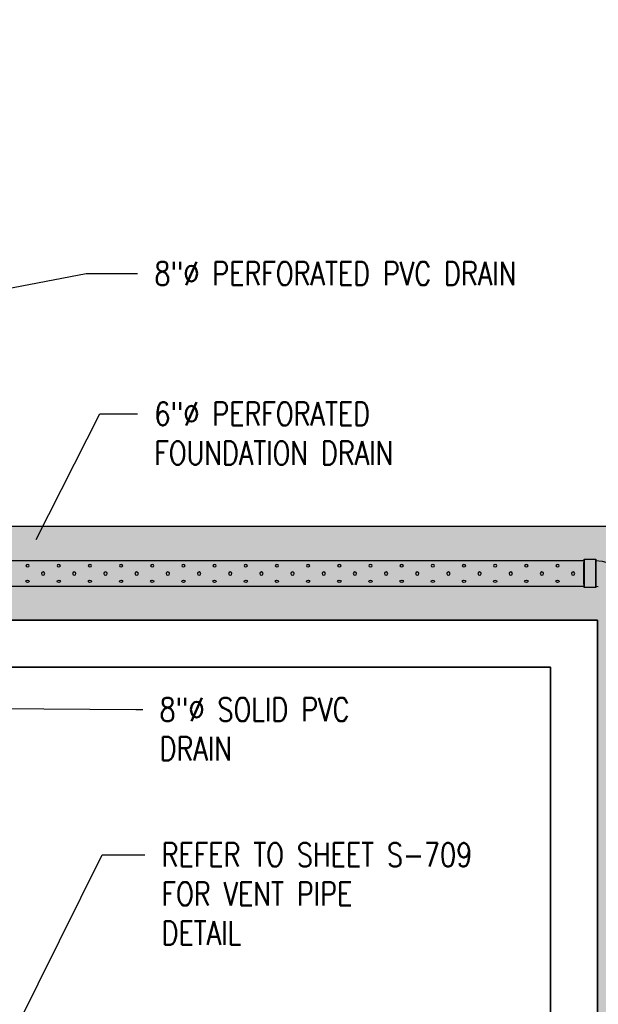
# Model space of a CAD drawing. Header units: inches. Extents: x -5890 to 5861, y -818 to 196.
# Tile 16 of 19: x 658 to 806, y -538 to -287. Entities that reach past the tile are written whole.
import ezdxf
from ezdxf import colors
from ezdxf.entities.mleader import LeaderData, LeaderLine
from ezdxf.math import Vec2, Vec3

# ---------------------------------------------------------------- set-up
doc = ezdxf.new("R2010")
doc.units = ezdxf.units.IN
doc.header["$MEASUREMENT"] = 0
doc.layers.add('A-WALL-PATT', color=9, linetype='Continuous', true_color=0x808080)
doc.layers.add('P-PIPE', color=3, linetype='Continuous')
doc.layers.add('S-ANNO-NOTE', color=2, linetype='Continuous')
doc.styles.add('Annotative', font='romans.shx', dxfattribs={"width": 0.8, "height": 0.125})

# ---------------------------------------------------------------- blocks, each defined once
blk = doc.blocks.new('Mechanical_Box_H_rvt-1-ENLARGED MECHANICAL ROOM DRAIN AND VENT PLAN 1')
at = {"layer": 'P-PIPE', "lineweight": -3}
for p, q in [((22.52, 1112.76), (19.52, 1112.76)), ((215.7, 1112.47), (22.52, 1112.47)), ((18.89, 1105.72), (19.52, 1105.85)), ((19.52, 1105.55), (22.52, 1105.55)), ((22.52, 1105.85), (215.7, 1105.85))]:
    blk.add_line(p, q, dxfattribs=at)
at = {"layer": 'P-PIPE', "lineweight": -3, "flags": 128}
blk.add_lwpolyline([(19.52, 1112.47), (17.89, 1112.31), (16.35, 1111.84)], dxfattribs=at)
at = {"layer": 'P-PIPE', "lineweight": -3}
for centre in [(25.33, 1109.12), (33.3, 1109.12), (41.26, 1109.12), (49.23, 1109.12), (57.2, 1109.12), (65.17, 1109.12), (73.14, 1109.12), (81.11, 1109.12), (89.08, 1109.12), (97.05, 1109.12), (105.01, 1109.12), (112.98, 1109.12), (120.95, 1109.12), (128.92, 1109.12), (136.89, 1109.12), (144.86, 1109.12), (152.83, 1109.12), (160.8, 1109.12)]:
    blk.add_circle(centre, 0.432, dxfattribs=at)
for centre, major_axis, start_param, end_param in [((19.52, 1109.16), (0, 3.6), 0.004314, 3.145907), ((19.52, 1109.16), (0, 3.31), 0.004314, 3.145907), ((19.52, 1109.16), (0, 3.6), 3.145907, 6.2875), ((19.52, 1109.16), (0, 3.31), 3.145907, 6.2875), ((22.52, 1109.16), (0, 3.6), 0.004314, 3.145907), ((22.52, 1109.16), (0, 3.31), 0, 1.570796), ((22.52, 1109.16), (0, 3.6), 3.145907, 6.2875), ((22.52, 1109.16), (0, 3.31), 4.712389, 6.283185), ((22.52, 1109.16), (0, 3.31), 1.570796, 3.141593), ((22.52, 1109.16), (0, 3.31), 3.141593, 4.712389)]:
    blk.add_ellipse(centre, major_axis=major_axis, ratio=0.010416, start_param=start_param, end_param=end_param, dxfattribs=at)
for centre in [(29.31, 1111.11), (37.28, 1111.11), (45.25, 1111.11), (53.22, 1111.11), (61.19, 1111.11), (69.15, 1111.11), (77.12, 1111.11), (77.12, 1111.11), (85.09, 1111.11), (93.06, 1111.11), (101.03, 1111.11), (109, 1111.11), (116.97, 1111.11), (124.94, 1111.11), (124.94, 1111.11), (132.9, 1111.11), (140.87, 1111.11), (148.84, 1111.11), (156.81, 1111.11), (164.78, 1111.11)]:
    blk.add_ellipse(centre, major_axis=(-0.432, 0), ratio=0.727074, dxfattribs=at)
at = {"layer": 'P-PIPE', "lineweight": -3, "extrusion": (0, 0, -1)}
for centre in [(29.31, 1107.13), (37.28, 1107.13), (45.25, 1107.13), (53.22, 1107.13), (61.19, 1107.13), (69.15, 1107.13), (77.12, 1107.13), (85.09, 1107.13), (93.06, 1107.13), (101.03, 1107.13), (109, 1107.13), (116.97, 1107.13), (124.94, 1107.13), (132.9, 1107.13), (140.87, 1107.13), (148.84, 1107.13), (156.81, 1107.13), (164.78, 1107.13)]:
    blk.add_ellipse(centre, major_axis=(-0.432, 0), ratio=0.727074, dxfattribs=at)

msp = doc.modelspace()

# ---------------------------------------------------------------- hatches: boundary and pattern name
at = {"layer": 'A-WALL-PATT'}
h = msp.add_hatch(dxfattribs=at)
h.set_pattern_fill('AR-SAND', color=8, scale=5, style=0)
h.set_pattern_definition([(37.5, (-1585.062, -1537.206), (-0.314967, 9.634119), [0, -7.6, 0, -8.5, 0, -8.125]), (7.5, (-1585.062, -1537.206), (8.848884, 14.11073), [0, -4.1, 0, -6.85, 0, -2.625]), (327.5, (-1591.212, -1537.206), (15.57071, 0.028295), [0, -2.5, 0, -9, 0, -11.75]), (317.5, (-1591.212, -1537.206), (15.03063, 4.38838), [0, -1.25, 0, -5.9, 0, -6.75])])
h.paths.add_polyline_path([(612.0156, -392.0482), (612.0156, -286.5919), (636.0156, -286.5919), (636.0156, -416), (830.0156, -416), (830.0156, -662), (1001.8495, -662), (1001.8495, -686), (806.0156, -686), (806.0156, -440), (624.0156, -440), (624.0156, -493.9542), (616.0156, -493.9542), (588.0156, -493.9542), (588.0156, -392.0482)])

# ---------------------------------------------------------------- linework, layer by layer
for points in [[(612.0156, -392.0482), (612.0156, -286.5919), (636.0156, -286.5919), (636.0156, -416), (830.0156, -416), (830.0156, -662), (1001.8495, -662), (1001.8495, -686), (806.0156, -686), (806.0156, -440), (624.0156, -440), (624.0156, -493.9542), (616.0156, -493.9542), (616.0156, -493.9542), (588.0156, -493.9542), (588.0156, -392.0482)], [(806.0156, -686), (806.0156, -440), (624.0156, -440), (624.0156, -686), (616.0156, -686), (616.0156, -703.9932), (679.0156, -703.9932), (679.0156, -686), (636.0156, -686), (636.0156, -452), (794.0156, -452), (794.0156, -686)], [(624.0156, -497.3402), (624.0156, -440), (806.0156, -440), (806.0156, -686), (794.0156, -686), (794.0156, -452), (636.0156, -452), (636.0156, -497.3402)]]:
    msp.add_lwpolyline(points, close=True, dxfattribs=at)

# ---------------------------------------------------------------- block references
at = {"layer": 'P-PIPE', "xscale": -1}
msp.add_blockref('Mechanical_Box_H_rvt-1-ENLARGED MECHANICAL ROOM DRAIN AND VENT PLAN 1', (825.093, -1537.2059), dxfattribs=at)

# ---------------------------------------------------------------- leaders
at = {"layer": 'S-ANNO-NOTE'}
ml = msp.add_multileader_mtext('Standard', dxfattribs=at)
ml.set_content('8"%%C PERFORATED PVC DRAIN', color=256, style='Annotative')
ml.set_leader_properties(color=1, linetype='ByLayer', lineweight=-1)
ml.build(insert=Vec2(0, 0))
ml.multileader.update_dxf_attribs({"text_right_attachment_type": 3, "dogleg_length": 0.36, "arrow_head_size": 6, "scale": 48})
ctx = ml.context
ctx.base_point, ctx.scale, ctx.char_height, ctx.arrow_head_size, ctx.landing_gap_size, ctx.plane_origin = Vec3(688.408, -351.4347), 48, 6, 6, 4.32, Vec3(892.0368, -325.9586)
ctx.right_attachment = 3
notes = []
notes.append((ctx, [(0, (1, 1, 0), (675.3137, -351.4347), (1, 0), 13.0943, [(0, [(624.34, -361.0964)], 0, [])])]))
ctx.mtext.insert, ctx.mtext.width, ctx.mtext.defined_height, ctx.mtext.flow_direction = Vec3(692.728, -348.4347), 56.103102, 16.0793, 5
ml = msp.add_multileader_mtext('Standard', dxfattribs=at)
ml.set_content('6"%%C PERFORATED\\PFOUNDATION DRAIN', color=256, style='Annotative')
ml.set_leader_properties(color=1, linetype='ByLayer', lineweight=-1)
ml.build(insert=Vec2(0, 0))
ml.multileader.update_dxf_attribs({"text_right_attachment_type": 3, "dogleg_length": 0.36, "arrow_head_size": 6, "scale": 48})
ctx = ml.context
ctx.base_point, ctx.scale, ctx.char_height, ctx.arrow_head_size, ctx.landing_gap_size, ctx.plane_origin = Vec3(688.408, -387.2814), 48, 6, 6, 4.32, Vec3(895.5671, -368.18)
ctx.right_attachment = 3
notes.append((ctx, [(0, (1, 1, 0), (678.8057, -387.2814), (1, 0), 9.6023, [(0, [(659.8395, -424.7357)], 0, [])])]))
ctx.mtext.insert, ctx.mtext.width, ctx.mtext.defined_height, ctx.mtext.flow_direction = Vec3(692.728, -384.2814), 68.671369, 16.0793, 5
ml = msp.add_multileader_mtext('Standard', dxfattribs=at)
ml.set_content('8"%%C SOLID PVC\\PDRAIN', color=256, style='Annotative')
ml.set_leader_properties(color=1, linetype='ByLayer', lineweight=-1)
ml.build(insert=Vec2(0, 0))
ml.multileader.update_dxf_attribs({"text_right_attachment_type": 3, "dogleg_length": 0.36, "arrow_head_size": 6, "scale": 48})
ctx = ml.context
ctx.base_point, ctx.scale, ctx.char_height, ctx.arrow_head_size, ctx.landing_gap_size, ctx.plane_origin = Vec3(689.7391, -462.8302), 48, 6, 6, 4.32, Vec3(892.0368, -443.3718)
ctx.right_attachment = 3
notes.append((ctx, [(0, (1, 1, 0), (687.9853, -462.8302), (1, 0), 1.7538, [(0, [(626.1855, -462.3425)], 0, [])])]))
ctx.mtext.insert, ctx.mtext.width, ctx.mtext.defined_height, ctx.mtext.flow_direction = Vec3(694.0591, -459.8302), 56.103102, 16.0793, 5
ml = msp.add_multileader_mtext('Standard', dxfattribs=at)
ml.set_content('REFER TO SHEET S-709\\PFOR VENT PIPE\\PDETAIL', color=256, style='Annotative')
ml.set_leader_properties(color=1, linetype='ByLayer', lineweight=-1)
ml.build(insert=Vec2(0, 0))
ml.multileader.update_dxf_attribs({"text_right_attachment_type": 3, "dogleg_length": 0.36, "arrow_head_size": 6, "scale": 48})
ctx = ml.context
ctx.base_point, ctx.scale, ctx.char_height, ctx.arrow_head_size, ctx.landing_gap_size, ctx.plane_origin = Vec3(690.2597, -499.922), 48, 6, 6, 4.32, Vec3(892.0368, -495.2538)
ctx.right_attachment = 3
notes.append((ctx, [(0, (1, 1, 0), (679.3867, -499.922), (1, 0), 10.873, [(1, [(635.1583, -514.8027), (635.9435, -587.2576)], 0, [])])]))
ctx.mtext.insert, ctx.mtext.width, ctx.mtext.defined_height, ctx.mtext.flow_direction = Vec3(694.5797, -496.922), 56.103102, 16.0793, 5
for ctx, leaders in notes:
    for number, flags, end, landing, length, lines in leaders:
        leader = LeaderData()
        leader.index, (leader.has_last_leader_line, leader.has_dogleg_vector, leader.attachment_direction) = number, flags
        leader.last_leader_point, leader.dogleg_vector, leader.dogleg_length = Vec3(end), Vec3(landing), length
        for number, points, colour, breaks in lines:
            line = LeaderLine()
            line.index, line.vertices, line.color, line.breaks = number, Vec3.list(points), colors.encode_raw_color(colour), breaks
            leader.lines.append(line)
        ctx.leaders.append(leader)

doc.saveas('drawing.dxf')
